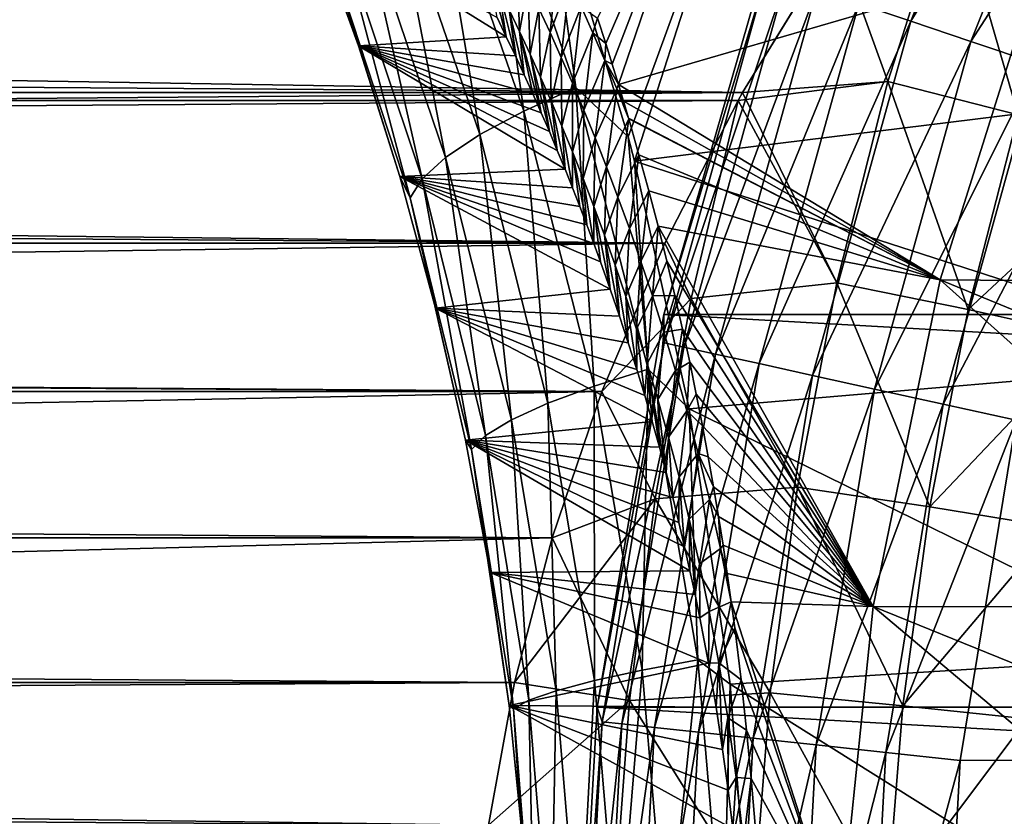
# Model space of a CAD drawing. Header units: metres. Extents: x -99 to 99, y -314 to 25.
# Tile 218 of 256: x 53.38 to 58.92, y 1.63 to 6.11. Entities that reach past the tile are written whole.
import ezdxf

# ---------------------------------------------------------------- set-up
doc = ezdxf.new("R2010")
doc.units = ezdxf.units.M
doc.layers.add('solid_K2442E1000C35', color=7, linetype='CONTINUOUS')

msp = doc.modelspace()

# ---------------------------------------------------------------- linework, layer by layer
at = {"layer": 'solid_K2442E1000C35'}
for points in [[(58.100147, 6.199633, -0.894368), (58.392269, 6.101204, -0.585731), (59.158073, 8.023229, -0.585731)], [(59.158073, 8.023229, -0.585731), (58.392269, 6.101204, -0.585731), (59.482277, 7.873238, -0.335373)], [(58.392269, 6.101204, -0.585731), (58.730785, 5.987145, -0.335373), (59.482277, 7.873238, -0.335373)], [(59.482277, 7.873238, -0.335373), (58.730785, 5.987145, -0.335373), (59.841034, 7.707258, -0.150918)], [(58.730785, 5.987145, -0.335373), (59.105389, 5.860927, -0.150918), (59.841034, 7.707258, -0.150918)], [(56.674412, 5.975691, 74.89119), (56.6283, 6.118062, 75.207718), (57.386196, 7.617971, 74.414452)], [(56.710869, 5.86023, 74.642113), (56.674412, 5.975691, 74.89119), (57.386196, 7.617971, 74.414452)], [(56.710869, 5.86023, 74.642113), (57.386196, 7.617971, 74.414452), (56.746414, 5.745637, 74.400856)], [(56.746414, 5.745637, 74.400856), (57.386196, 7.617971, 74.414452), (59.119659, 6.436971, 67.748955)], [(56.334999, 6.985887, 105.016922), (56.801498, 5.450109, 105.431847), (57.484707, 7.322868, 105.459549)], [(56.801498, 5.450109, 105.431847), (56.83717, 5.312612, 105.463432), (57.484707, 7.322868, 105.459549)], [(57.484707, 7.322868, 105.459549), (56.83717, 5.312612, 105.463432), (60.824448, 5.805587, 106.922951)], [(57.484707, 7.322868, 105.459549), (60.824448, 5.805587, 106.922951), (61.492214, 7.36167, 106.922951)], [(55.97826, 7.24318, 104.795738), (55.700413, 7.077905, 104.602196), (56.21294, 5.595411, 105.057808)], [(56.505886, 5.727134, 105.254807), (56.334999, 6.985887, 105.016922), (55.97826, 7.24318, 104.795738)], [(56.505886, 5.727134, 105.254807), (55.97826, 7.24318, 104.795738), (56.21294, 5.595411, 105.057808)], [(55.700413, 7.077905, 104.602196), (55.469196, 6.912148, 104.355133), (55.965553, 5.46291, 104.806381)], [(56.21294, 5.595411, 105.057808), (55.700413, 7.077905, 104.602196), (55.965553, 5.46291, 104.806381)], [(56.505886, 5.727134, 105.254807), (56.801498, 5.450109, 105.431847), (56.334999, 6.985887, 105.016922)], [(55.469196, 6.912148, 104.355133), (55.292816, 6.751802, 104.063324), (55.772503, 5.334341, 104.509438)], [(55.965553, 5.46291, 104.806381), (55.469196, 6.912148, 104.355133), (55.772503, 5.334341, 104.509438)], [(58.263161, 5.76198, 54.89962), (58.618832, 6.874063, 54.346699), (57.974468, 6.560168, 54.48941)], [(58.618813, 6.874044, 27.653292), (58.263145, 5.761962, 27.100374), (57.974495, 6.560209, 27.510609)], [(58.996304, 5.574334, 26.848387), (58.263145, 5.761962, 27.100374), (58.618813, 6.874044, 27.653292)], [(58.99633, 5.574351, 55.151611), (58.618832, 6.874063, 54.346699), (58.263161, 5.76198, 54.89962)], [(59.343452, 6.647741, 27.410721), (58.996304, 5.574334, 26.848387), (58.618813, 6.874044, 27.653292)], [(58.99633, 5.574351, 55.151611), (59.343479, 6.647759, 54.589272), (58.618832, 6.874063, 54.346699)], [(55.292816, 6.751802, 104.063324), (55.177536, 6.602559, 103.737114), (55.640636, 5.214268, 104.177521)], [(55.772503, 5.334341, 104.509438), (55.292816, 6.751802, 104.063324), (55.640636, 5.214268, 104.177521)], [(55.018093, 6.6935, 102.903351), (56.062721, 6.121474, 79.233727), (56.114922, 6.01405, 78.841034)], [(55.283688, 5.962319, 103.167412), (55.018093, 6.6935, 102.903351), (56.114922, 6.01405, 78.841034)], [(55.127449, 6.469707, 103.388092), (55.018093, 6.6935, 102.903351), (55.283688, 5.962319, 103.167412)], [(55.177536, 6.602559, 103.737114), (55.127449, 6.469707, 103.388092), (55.574642, 5.106947, 103.822411)], [(55.640636, 5.214268, 104.177521), (55.177536, 6.602559, 103.737114), (55.574642, 5.106947, 103.822411)], [(57.001354, 4.450076, -4), (57.62252, 6.606075, -4), (95.998642, 4.450076, -4)], [(57.622334, 6.605581, -2.5), (57.62252, 6.606075, -4), (57.001354, 4.450076, -4)], [(57.001442, 4.450418, -2.5), (57.622334, 6.605581, -2.5), (57.001354, 4.450076, -4)], [(57.582428, 6.374072, -2.068888), (57.622334, 6.605581, -2.5), (57.001442, 4.450418, -2.5)], [(57.62252, 6.606075, -4), (95.37748, 6.606075, -4), (95.998642, 4.450076, -4)], [(-57.974499, 6.560215, 27.510612), (57.974495, 6.560209, 27.510609), (57.444687, 5.699128, 27.124844)], [(-57.444687, 5.699134, 27.124847), (-57.974499, 6.560215, 27.510612), (57.444687, 5.699128, 27.124844)], [(13.73578, 6.414052, 54.559494), (57.444664, 5.699086, 54.875172), (57.974468, 6.560168, 54.48941)], [(58.263161, 5.76198, 54.89962), (57.974468, 6.560168, 54.48941), (57.444664, 5.699086, 54.875172)], [(58.263145, 5.761962, 27.100374), (57.444687, 5.699128, 27.124844), (57.974495, 6.560209, 27.510609)], [(55.127449, 6.469707, 103.388092), (55.283688, 5.962319, 103.167412), (55.516537, 5.226255, 103.397675)], [(55.574642, 5.106947, 103.822411), (55.127449, 6.469707, 103.388092), (55.516537, 5.226255, 103.397675)], [(56.404686, 6.465322, 76.435532), (56.361546, 6.037217, 76.335236), (56.299068, 6.17252, 76.743767)], [(56.404686, 6.465322, 76.435532), (56.470108, 6.327079, 76.027641), (56.361546, 6.037217, 76.335236)], [(56.746414, 5.745637, 74.400856), (59.119659, 6.436971, 67.748955), (58.557617, 4.645605, 67.748955)], [(58.557617, 4.645605, 67.748955), (59.119659, 6.436971, 67.748955), (61.051189, 4.625069, 61.214134)], [(13.73578, 6.414052, 54.559494), (14.317323, 5.343268, 55.016045), (57.444664, 5.699086, 54.875172)], [(56.016258, 6.398808, 78.839661), (56.114922, 6.01405, 78.841034), (56.062721, 6.121474, 79.233727)], [(56.016258, 6.398808, 78.839661), (56.073799, 6.283929, 78.4272), (56.114922, 6.01405, 78.841034)], [(56.175404, 6.42971, 77.564728), (56.190102, 6.042939, 77.605843), (56.131756, 6.16537, 78.0159)], [(56.175404, 6.42971, 77.564728), (56.237015, 6.303277, 77.153625), (56.190102, 6.042939, 77.605843)], [(56.470108, 6.327079, 76.027641), (56.424423, 5.897069, 75.928169), (56.361546, 6.037217, 76.335236)], [(56.470108, 6.327079, 76.027641), (56.536022, 6.183753, 75.621033), (56.424423, 5.897069, 75.928169)], [(57.582428, 6.374072, -2.068888), (57.001442, 4.450418, -2.5), (57.004166, 4.291358, -2.068888)], [(57.582428, 6.374072, -2.068888), (57.004166, 4.291358, -2.068888), (57.688965, 6.338175, -1.64741)], [(57.004166, 4.291358, -2.068888), (57.11396, 4.26719, -1.64741), (57.688965, 6.338175, -1.64741)], [(57.688965, 6.338175, -1.64741), (57.11396, 4.26719, -1.64741), (57.863308, 6.279433, -1.25189)], [(56.073799, 6.283929, 78.4272), (56.165878, 5.906725, 78.461052), (56.114922, 6.01405, 78.841034)], [(56.073799, 6.283929, 78.4272), (56.131756, 6.16537, 78.0159), (56.165878, 5.906725, 78.461052)], [(56.237015, 6.303277, 77.153625), (56.248814, 5.916442, 77.197144), (56.190102, 6.042939, 77.605843)], [(56.237015, 6.303277, 77.153625), (56.299068, 6.17252, 76.743767), (56.248814, 5.916442, 77.197144)], [(57.11396, 4.26719, -1.64741), (57.293629, 4.227642, -1.25189), (57.863308, 6.279433, -1.25189)], [(57.863308, 6.279433, -1.25189), (57.293629, 4.227642, -1.25189), (58.100147, 6.199633, -0.894368)], [(56.131756, 6.16537, 78.0159), (56.215584, 5.799662, 78.092628), (56.165878, 5.906725, 78.461052)], [(56.131756, 6.16537, 78.0159), (56.190102, 6.042939, 77.605843), (56.215584, 5.799662, 78.092628)], [(56.299068, 6.17252, 76.743767), (56.307865, 5.785684, 76.789886), (56.248814, 5.916442, 77.197144)], [(56.299068, 6.17252, 76.743767), (56.361546, 6.037217, 76.335236), (56.307865, 5.785684, 76.789886)], [(56.536022, 6.183753, 75.621033), (56.487671, 5.75176, 75.522705), (56.424423, 5.897069, 75.928169)], [(56.536022, 6.183753, 75.621033), (56.602398, 6.035013, 75.215828), (56.487671, 5.75176, 75.522705)], [(56.536022, 6.183753, 75.621033), (56.6283, 6.118062, 75.207718), (56.602398, 6.035013, 75.215828)], [(57.293629, 4.227642, -1.25189), (57.537708, 4.173916, -0.894368), (58.100147, 6.199633, -0.894368)], [(58.100147, 6.199633, -0.894368), (57.537708, 4.173916, -0.894368), (58.392269, 6.101204, -0.585731)], [(56.602398, 6.035013, 75.215828), (56.6283, 6.118062, 75.207718), (56.674412, 5.975691, 74.89119)], [(57.537708, 4.173916, -0.894368), (57.83876, 4.107649, -0.585731), (58.392269, 6.101204, -0.585731)], [(58.392269, 6.101204, -0.585731), (57.83876, 4.107649, -0.585731), (58.730785, 5.987145, -0.335373)], [(56.190102, 6.042939, 77.605843), (56.311272, 5.586122, 77.392342), (56.264042, 5.692795, 77.736389)], [(56.190102, 6.042939, 77.605843), (56.248814, 5.916442, 77.197144), (56.311272, 5.586122, 77.392342)], [(56.190102, 6.042939, 77.605843), (56.264042, 5.692795, 77.736389), (56.215584, 5.799662, 78.092628)], [(55.283688, 5.962319, 103.167412), (56.114922, 6.01405, 78.841034), (56.165878, 5.906725, 78.461052)], [(56.361546, 6.037217, 76.335236), (56.367229, 5.650443, 76.384201), (56.307865, 5.785684, 76.789886)], [(56.361546, 6.037217, 76.335236), (56.424423, 5.897069, 75.928169), (56.367229, 5.650443, 76.384201)], [(56.602398, 6.035013, 75.215828), (56.551266, 5.600971, 75.118973), (56.487671, 5.75176, 75.522705)], [(56.602398, 6.035013, 75.215828), (56.66922, 5.880516, 74.812134), (56.551266, 5.600971, 75.118973)], [(56.602398, 6.035013, 75.215828), (56.674412, 5.975691, 74.89119), (56.66922, 5.880516, 74.812134)], [(57.83876, 4.107649, -0.585731), (58.187626, 4.030858, -0.335373), (58.730785, 5.987145, -0.335373)], [(58.730785, 5.987145, -0.335373), (58.187626, 4.030858, -0.335373), (59.105389, 5.860927, -0.150918)], [(55.283688, 5.962319, 103.167412), (56.402058, 5.373826, 76.736885), (56.445629, 5.26825, 76.425285)], [(55.516537, 5.226255, 103.397675), (55.283688, 5.962319, 103.167412), (56.445629, 5.26825, 76.425285)], [(55.283688, 5.962319, 103.167412), (56.357273, 5.479762, 77.059479), (56.402058, 5.373826, 76.736885)], [(55.283688, 5.962319, 103.167412), (56.311272, 5.586122, 77.392342), (56.357273, 5.479762, 77.059479)], [(55.283688, 5.962319, 103.167412), (56.264042, 5.692795, 77.736389), (56.311272, 5.586122, 77.392342)], [(55.283688, 5.962319, 103.167412), (56.215584, 5.799662, 78.092628), (56.264042, 5.692795, 77.736389)], [(55.283688, 5.962319, 103.167412), (56.165878, 5.906725, 78.461052), (56.215584, 5.799662, 78.092628)], [(56.66922, 5.880516, 74.812134), (56.674412, 5.975691, 74.89119), (56.710869, 5.86023, 74.642113)], [(56.248814, 5.916442, 77.197144), (56.357273, 5.479762, 77.059479), (56.311272, 5.586122, 77.392342)], [(56.248814, 5.916442, 77.197144), (56.307865, 5.785684, 76.789886), (56.357273, 5.479762, 77.059479)], [(56.424423, 5.897069, 75.928169), (56.426876, 5.510431, 75.98024), (56.367229, 5.650443, 76.384201)], [(56.424423, 5.897069, 75.928169), (56.487671, 5.75176, 75.522705), (56.426876, 5.510431, 75.98024)], [(56.66922, 5.880516, 74.812134), (56.61517, 5.444329, 74.717133), (56.551266, 5.600971, 75.118973)], [(56.66922, 5.880516, 74.812134), (56.736458, 5.719805, 74.410095), (56.61517, 5.444329, 74.717133)], [(56.66922, 5.880516, 74.812134), (56.710869, 5.86023, 74.642113), (56.746414, 5.745637, 74.400856)], [(56.66922, 5.880516, 74.812134), (56.746414, 5.745637, 74.400856), (56.736458, 5.719805, 74.410095)], [(58.187626, 4.030858, -0.335373), (58.573681, 3.945881, -0.150918), (59.105389, 5.860927, -0.150918)], [(59.105389, 5.860927, -0.150918), (58.573681, 3.945881, -0.150918), (59.504673, 5.726392, -0.037981)], [(56.307865, 5.785684, 76.789886), (56.402058, 5.373826, 76.736885), (56.357273, 5.479762, 77.059479)], [(56.307865, 5.785684, 76.789886), (56.367229, 5.650443, 76.384201), (56.402058, 5.373826, 76.736885)], [(56.83717, 5.312612, 105.463432), (60.317532, 4.189931, 106.922951), (60.824448, 5.805587, 106.922951)], [(56.505886, 5.727134, 105.254807), (56.21294, 5.595411, 105.057808), (56.609795, 4.047176, 105.407158)], [(56.487671, 5.75176, 75.522705), (56.486767, 5.365353, 75.578163), (56.426876, 5.510431, 75.98024)], [(56.487671, 5.75176, 75.522705), (56.551266, 5.600971, 75.118973), (56.486767, 5.365353, 75.578163)], [(56.91457, 4.143058, 105.606895), (56.801498, 5.450109, 105.431847), (56.505886, 5.727134, 105.254807)], [(56.91457, 4.143058, 105.606895), (56.505886, 5.727134, 105.254807), (56.609795, 4.047176, 105.407158)], [(56.736458, 5.719805, 74.410095), (56.679348, 5.281346, 74.317421), (56.61517, 5.444329, 74.717133)], [(56.736458, 5.719805, 74.410095), (56.80415, 5.552367, 74.009735), (56.679348, 5.281346, 74.317421)], [(56.736458, 5.719805, 74.410095), (56.746414, 5.745637, 74.400856), (56.775253, 5.650349, 74.205475)], [(56.736458, 5.719805, 74.410095), (56.775253, 5.650349, 74.205475), (56.803219, 5.55556, 74.016037)], [(56.736458, 5.719805, 74.410095), (56.803219, 5.55556, 74.016037), (56.80415, 5.552367, 74.009735)], [(56.775253, 5.650349, 74.205475), (56.746414, 5.745637, 74.400856), (58.557617, 4.645605, 67.748955)], [(58.263161, 5.76198, 54.89962), (57.444664, 5.699086, 54.875172), (57.420052, 5.655215, 54.893112)], [(57.975014, 4.627691, 55.365883), (58.263161, 5.76198, 54.89962), (57.420052, 5.655215, 54.893112)], [(58.263145, 5.761962, 27.100374), (57.974995, 4.627676, 26.634113), (57.444687, 5.699128, 27.124844)], [(58.714603, 4.478532, 26.373354), (57.974995, 4.627676, 26.634113), (58.263145, 5.761962, 27.100374)], [(58.71463, 4.478546, 55.626648), (58.263161, 5.76198, 54.89962), (57.975014, 4.627691, 55.365883)], [(58.996304, 5.574334, 26.848387), (58.714603, 4.478532, 26.373354), (58.263145, 5.761962, 27.100374)], [(58.71463, 4.478546, 55.626648), (58.99633, 5.574351, 55.151611), (58.263161, 5.76198, 54.89962)], [(58.573681, 3.945881, -0.150918), (58.985168, 3.855306, -0.037981), (59.504673, 5.726392, -0.037981)], [(-57.444687, 5.699134, 27.124847), (57.444687, 5.699128, 27.124844), (57.42004, 5.655197, 27.106882)], [(-57.42004, 5.655194, 27.10688), (-57.444687, 5.699134, 27.124847), (57.42004, 5.655197, 27.106882)], [(-57.42004, 5.655194, 27.10688), (57.42004, 5.655197, 27.106882), (57.007225, 4.851296, 26.806166)], [(-57.007229, 4.851304, 26.806168), (-57.42004, 5.655194, 27.10688), (57.007225, 4.851296, 26.806166)], [(14.317323, 5.343268, 55.016045), (57.420052, 5.655215, 54.893112), (57.444664, 5.699086, 54.875172)], [(14.317323, 5.343268, 55.016045), (57.007206, 4.85126, 55.193848), (57.420052, 5.655215, 54.893112)], [(57.155796, 4.540468, 55.303265), (57.420052, 5.655215, 54.893112), (57.007206, 4.85126, 55.193848)], [(57.155788, 4.540454, 26.69673), (57.007225, 4.851296, 26.806166), (57.42004, 5.655197, 27.106882)], [(57.974995, 4.627676, 26.634113), (57.155788, 4.540454, 26.69673), (57.42004, 5.655197, 27.106882)], [(57.975014, 4.627691, 55.365883), (57.420052, 5.655215, 54.893112), (57.155796, 4.540468, 55.303265)], [(57.974995, 4.627676, 26.634113), (57.42004, 5.655197, 27.106882), (57.444687, 5.699128, 27.124844)], [(56.367229, 5.650443, 76.384201), (56.445629, 5.26825, 76.425285), (56.402058, 5.373826, 76.736885)], [(56.367229, 5.650443, 76.384201), (56.426876, 5.510431, 75.98024), (56.445629, 5.26825, 76.425285)], [(56.551266, 5.600971, 75.118973), (56.546867, 5.214911, 75.178139), (56.486767, 5.365353, 75.578163)], [(56.551266, 5.600971, 75.118973), (56.61517, 5.444329, 74.717133), (56.546867, 5.214911, 75.178139)], [(56.803219, 5.55556, 74.016037), (56.775253, 5.650349, 74.205475), (58.557617, 4.645605, 67.748955)], [(56.21294, 5.595411, 105.057808), (55.965553, 5.46291, 104.806381), (56.349693, 3.950505, 105.152252)], [(56.609795, 4.047176, 105.407158), (56.21294, 5.595411, 105.057808), (56.349693, 3.950505, 105.152252)], [(56.679348, 5.281346, 74.317421), (56.80415, 5.552367, 74.009735), (56.743759, 5.111518, 73.920059)], [(56.743759, 5.111518, 73.920059), (56.80415, 5.552367, 74.009735), (56.861984, 5.349538, 73.61924)], [(56.80415, 5.552367, 74.009735), (56.803219, 5.55556, 74.016037), (58.557617, 4.645605, 67.748955)], [(56.861984, 5.349538, 73.61924), (56.80415, 5.552367, 74.009735), (58.557617, 4.645605, 67.748955)], [(59.683105, 5.378667, 26.469456), (58.714603, 4.478532, 26.373354), (58.996304, 5.574334, 26.848387)], [(59.68314, 5.378686, 55.530548), (58.99633, 5.574351, 55.151611), (58.71463, 4.478546, 55.626648)], [(56.426876, 5.510431, 75.98024), (56.487999, 5.163058, 76.124451), (56.445629, 5.26825, 76.425285)], [(56.426876, 5.510431, 75.98024), (56.486767, 5.365353, 75.578163), (56.487999, 5.163058, 76.124451)], [(55.965553, 5.46291, 104.806381), (55.772503, 5.334341, 104.509438), (56.14349, 3.856483, 104.851234)], [(56.349693, 3.950505, 105.152252), (55.965553, 5.46291, 104.806381), (56.14349, 3.856483, 104.851234)], [(56.61517, 5.444329, 74.717133), (56.607136, 5.058736, 74.780388), (56.546867, 5.214911, 75.178139)], [(56.61517, 5.444329, 74.717133), (56.679348, 5.281346, 74.317421), (56.607136, 5.058736, 74.780388)], [(56.91457, 4.143058, 105.606895), (56.83717, 5.312612, 105.463432), (56.801498, 5.450109, 105.431847)], [(59.683105, 5.378667, 26.469456), (59.408302, 4.324582, 25.99374), (58.714603, 4.478532, 26.373354)], [(59.408337, 4.324597, 56.006271), (59.68314, 5.378686, 55.530548), (58.71463, 4.478546, 55.626648)], [(14.317323, 5.343268, 55.016045), (14.774479, 4.27019, 55.379341), (57.007206, 4.85126, 55.193848)], [(55.772503, 5.334341, 104.509438), (55.640636, 5.214268, 104.177521), (55.998508, 3.768444, 104.514771)], [(56.14349, 3.856483, 104.851234), (55.772503, 5.334341, 104.509438), (55.998508, 3.768444, 104.514771)], [(56.486767, 5.365353, 75.578163), (56.56921, 4.95416, 75.551727), (56.52919, 5.058337, 75.833496)], [(56.486767, 5.365353, 75.578163), (56.546867, 5.214911, 75.178139), (56.56921, 4.95416, 75.551727)], [(56.486767, 5.365353, 75.578163), (56.52919, 5.058337, 75.833496), (56.487999, 5.163058, 76.124451)], [(56.743759, 5.111518, 73.920059), (56.861984, 5.349538, 73.61924), (56.80835, 4.934313, 73.525307)], [(56.80835, 4.934313, 73.525307), (56.861984, 5.349538, 73.61924), (56.917625, 5.146741, 73.246552)], [(56.917625, 5.146741, 73.246552), (56.861984, 5.349538, 73.61924), (58.557617, 4.645605, 67.748955)], [(55.516537, 5.226255, 103.397675), (56.445629, 5.26825, 76.425285), (56.487999, 5.163058, 76.124451)], [(56.679348, 5.281346, 74.317421), (56.667522, 4.896373, 74.385185), (56.607136, 5.058736, 74.780388)], [(56.679348, 5.281346, 74.317421), (56.743759, 5.111518, 73.920059), (56.667522, 4.896373, 74.385185)], [(56.83717, 5.312612, 105.463432), (57.144665, 3.919296, 105.734848), (60.317532, 4.189931, 106.922951)], [(56.91457, 4.143058, 105.606895), (57.144665, 3.919296, 105.734848), (56.83717, 5.312612, 105.463432)], [(55.516537, 5.226255, 103.397675), (56.645786, 4.747314, 75.017555), (56.70026, 4.593691, 74.640274)], [(55.717163, 4.486225, 103.595146), (55.516537, 5.226255, 103.397675), (56.70026, 4.593691, 74.640274)], [(55.516537, 5.226255, 103.397675), (56.60807, 4.850475, 75.279877), (56.645786, 4.747314, 75.017555)], [(55.516537, 5.226255, 103.397675), (56.56921, 4.95416, 75.551727), (56.60807, 4.850475, 75.279877)], [(55.516537, 5.226255, 103.397675), (56.52919, 5.058337, 75.833496), (56.56921, 4.95416, 75.551727)], [(55.516537, 5.226255, 103.397675), (56.487999, 5.163058, 76.124451), (56.52919, 5.058337, 75.833496)], [(55.574642, 5.106947, 103.822411), (55.516537, 5.226255, 103.397675), (55.717163, 4.486225, 103.595146)], [(55.640636, 5.214268, 104.177521), (55.574642, 5.106947, 103.822411), (55.919888, 3.689512, 104.154823)], [(55.998508, 3.768444, 104.514771), (55.640636, 5.214268, 104.177521), (55.919888, 3.689512, 104.154823)], [(56.546867, 5.214911, 75.178139), (56.60807, 4.850475, 75.279877), (56.56921, 4.95416, 75.551727)], [(56.546867, 5.214911, 75.178139), (56.607136, 5.058736, 74.780388), (56.60807, 4.850475, 75.279877)], [(55.574642, 5.106947, 103.822411), (55.717163, 4.486225, 103.595146), (55.886044, 3.742997, 103.760712)], [(55.919888, 3.689512, 104.154823), (55.574642, 5.106947, 103.822411), (55.886044, 3.742997, 103.760712)], [(56.743759, 5.111518, 73.920059), (56.727966, 4.727364, 73.992821), (56.667522, 4.896373, 74.385185)], [(56.743759, 5.111518, 73.920059), (56.80835, 4.934313, 73.525307), (56.727966, 4.727364, 73.992821)], [(56.80835, 4.934313, 73.525307), (56.917625, 5.146741, 73.246552), (56.873062, 4.748998, 73.133537)], [(56.873062, 4.748998, 73.133537), (56.917625, 5.146741, 73.246552), (56.969574, 4.946939, 72.898705)], [(56.969574, 4.946939, 72.898705), (56.917625, 5.146741, 73.246552), (58.557617, 4.645605, 67.748955)], [(56.607136, 5.058736, 74.780388), (56.70026, 4.593691, 74.640274), (56.645786, 4.747314, 75.017555)], [(56.607136, 5.058736, 74.780388), (56.667522, 4.896373, 74.385185), (56.70026, 4.593691, 74.640274)], [(56.607136, 5.058736, 74.780388), (56.645786, 4.747314, 75.017555), (56.60807, 4.850475, 75.279877)], [(56.80835, 4.934313, 73.525307), (56.78841, 4.551199, 73.603607), (56.727966, 4.727364, 73.992821)], [(56.80835, 4.934313, 73.525307), (56.873062, 4.748998, 73.133537), (56.78841, 4.551199, 73.603607)], [(56.873062, 4.748998, 73.133537), (56.969574, 4.946939, 72.898705), (56.937828, 4.554751, 72.745163)], [(56.937828, 4.554751, 72.745163), (56.969574, 4.946939, 72.898705), (57.018551, 4.750616, 72.572807)], [(56.969574, 4.946939, 72.898705), (58.557617, 4.645605, 67.748955), (58.179684, 2.806569, 67.748955)], [(57.018551, 4.750616, 72.572807), (56.969574, 4.946939, 72.898705), (58.179684, 2.806569, 67.748955)], [(56.667522, 4.896373, 74.385185), (56.752258, 4.441444, 74.282364), (56.70026, 4.593691, 74.640274)], [(56.667522, 4.896373, 74.385185), (56.727966, 4.727364, 73.992821), (56.752258, 4.441444, 74.282364)], [(-57.007229, 4.851304, 26.806168), (57.007225, 4.851296, 26.806166), (56.652462, 4.01705, 26.547895)], [(-56.652466, 4.017058, 26.547899), (-57.007229, 4.851304, 26.806168), (56.652462, 4.01705, 26.547895)], [(14.774479, 4.27019, 55.379341), (56.652451, 4.017017, 55.452114), (57.007206, 4.85126, 55.193848)], [(57.155796, 4.540468, 55.303265), (57.007206, 4.85126, 55.193848), (56.652451, 4.017017, 55.452114)], [(57.155788, 4.540454, 26.69673), (56.652462, 4.01705, 26.547895), (57.007225, 4.851296, 26.806166)], [(56.727966, 4.727364, 73.992821), (56.801826, 4.290607, 73.943512), (56.752258, 4.441444, 74.282364)], [(56.727966, 4.727364, 73.992821), (56.78841, 4.551199, 73.603607), (56.801826, 4.290607, 73.943512)], [(56.873062, 4.748998, 73.133537), (56.848774, 4.36719, 73.218025), (56.78841, 4.551199, 73.603607)], [(56.873062, 4.748998, 73.133537), (56.937828, 4.554751, 72.745163), (56.848774, 4.36719, 73.218025)], [(56.937828, 4.554751, 72.745163), (57.018551, 4.750616, 72.572807), (57.064365, 4.557716, 72.268654)], [(57.064365, 4.557716, 72.268654), (57.018551, 4.750616, 72.572807), (58.179684, 2.806569, 67.748955)], [(57.974995, 4.627676, 26.634113), (57.754246, 3.478693, 26.262491), (57.155788, 4.540454, 26.69673)], [(57.754261, 3.478704, 55.737511), (57.975014, 4.627691, 55.365883), (57.155796, 4.540468, 55.303265)], [(58.498436, 3.367592, 25.994062), (57.754246, 3.478693, 26.262491), (57.974995, 4.627676, 26.634113)], [(58.498463, 3.367602, 56.005943), (57.975014, 4.627691, 55.365883), (57.754261, 3.478704, 55.737511)], [(58.714603, 4.478532, 26.373354), (58.498436, 3.367592, 25.994062), (57.974995, 4.627676, 26.634113)], [(58.498463, 3.367602, 56.005943), (58.71463, 4.478546, 55.626648), (57.975014, 4.627691, 55.365883)], [(58.179684, 2.806569, 67.748955), (58.557617, 4.645605, 67.748955), (60.61871, 2.800294, 61.214134)], [(58.557617, 4.645605, 67.748955), (60.808403, 3.718973, 61.214134), (60.61871, 2.800294, 61.214134)], [(58.557617, 4.645605, 67.748955), (61.051189, 4.625069, 61.214134), (60.808403, 3.718973, 61.214134)], [(55.717163, 4.486225, 103.595146), (56.70026, 4.593691, 74.640274), (56.752258, 4.441444, 74.282364)], [(56.78841, 4.551199, 73.603607), (56.849049, 4.141316, 73.621811), (56.801826, 4.290607, 73.943512)], [(56.78841, 4.551199, 73.603607), (56.848774, 4.36719, 73.218025), (56.849049, 4.141316, 73.621811)], [(56.937828, 4.554751, 72.745163), (56.908962, 4.174611, 72.836586), (56.848774, 4.36719, 73.218025)], [(56.937828, 4.554751, 72.745163), (57.00256, 4.350711, 72.360634), (56.908962, 4.174611, 72.836586)], [(56.937828, 4.554751, 72.745163), (57.064365, 4.557716, 72.268654), (57.00256, 4.350711, 72.360634)], [(57.00256, 4.350711, 72.360634), (57.064365, 4.557716, 72.268654), (57.107124, 4.368358, 71.985207)], [(57.107124, 4.368358, 71.985207), (57.064365, 4.557716, 72.268654), (58.179684, 2.806569, 67.748955)], [(56.952168, 3.412319, 55.629311), (57.155796, 4.540468, 55.303265), (56.652451, 4.017017, 55.452114)], [(57.155788, 4.540454, 26.69673), (56.95216, 3.412309, 26.370689), (56.652462, 4.01705, 26.547895)], [(57.754246, 3.478693, 26.262491), (56.95216, 3.412309, 26.370689), (57.155788, 4.540454, 26.69673)], [(57.754261, 3.478704, 55.737511), (57.155796, 4.540468, 55.303265), (56.952168, 3.412319, 55.629311)], [(55.717163, 4.486225, 103.595146), (56.893959, 3.993557, 73.317848), (56.936634, 3.847438, 73.030212)], [(55.886044, 3.742997, 103.760712), (55.717163, 4.486225, 103.595146), (56.936634, 3.847438, 73.030212)], [(55.717163, 4.486225, 103.595146), (56.849049, 4.141316, 73.621811), (56.893959, 3.993557, 73.317848)], [(55.717163, 4.486225, 103.595146), (56.801826, 4.290607, 73.943512), (56.849049, 4.141316, 73.621811)], [(55.717163, 4.486225, 103.595146), (56.752258, 4.441444, 74.282364), (56.801826, 4.290607, 73.943512)], [(56.625755, 2.23929, -2.5), (57.001442, 4.450418, -2.5), (56.625797, 2.239605, -4)], [(57.004166, 4.291358, -2.068888), (57.001442, 4.450418, -2.5), (56.625755, 2.23929, -2.5)], [(57.001442, 4.450418, -2.5), (57.001354, 4.450076, -4), (56.625797, 2.239605, -4)], [(56.625797, 2.239605, -4), (57.001354, 4.450076, -4), (96.374207, 2.239605, -4)], [(57.001354, 4.450076, -4), (95.998642, 4.450076, -4), (96.374207, 2.239605, -4)], [(59.408302, 4.324582, 25.99374), (58.498436, 3.367592, 25.994062), (58.714603, 4.478532, 26.373354)], [(59.408337, 4.324597, 56.006271), (58.71463, 4.478546, 55.626648), (58.498463, 3.367602, 56.005943)], [(56.848774, 4.36719, 73.218025), (56.893959, 3.993557, 73.317848), (56.849049, 4.141316, 73.621811)], [(56.848774, 4.36719, 73.218025), (56.908962, 4.174611, 72.836586), (56.893959, 3.993557, 73.317848)], [(57.00256, 4.350711, 72.360634), (56.968876, 3.97266, 72.459862), (56.908962, 4.174611, 72.836586)], [(57.00256, 4.350711, 72.360634), (57.067142, 4.135682, 71.980652), (56.968876, 3.97266, 72.459862)], [(57.00256, 4.350711, 72.360634), (57.107124, 4.368358, 71.985207), (57.067142, 4.135682, 71.980652)], [(57.067142, 4.135682, 71.980652), (57.107124, 4.368358, 71.985207), (57.147301, 4.182867, 71.720451)], [(57.147301, 4.182867, 71.720451), (57.107124, 4.368358, 71.985207), (58.179684, 2.806569, 67.748955)], [(59.408302, 4.324582, 25.99374), (59.196499, 3.254144, 25.613247), (58.498436, 3.367592, 25.994062)], [(59.196533, 3.254156, 56.386768), (59.408337, 4.324597, 56.006271), (58.498463, 3.367602, 56.005943)], [(14.774479, 4.27019, 55.379341), (15.118089, 3.199884, 55.654716), (56.652451, 4.017017, 55.452114)], [(57.004166, 4.291358, -2.068888), (56.625755, 2.23929, -2.5), (56.654472, 2.158331, -2.068888)], [(57.004166, 4.291358, -2.068888), (56.654472, 2.158331, -2.068888), (57.11396, 4.26719, -1.64741)], [(56.654472, 2.158331, -2.068888), (56.766235, 2.146176, -1.64741), (57.11396, 4.26719, -1.64741)], [(57.11396, 4.26719, -1.64741), (56.766235, 2.146176, -1.64741), (57.293629, 4.227642, -1.25189)], [(56.766235, 2.146176, -1.64741), (56.949131, 2.126285, -1.25189), (57.293629, 4.227642, -1.25189)], [(57.293629, 4.227642, -1.25189), (56.949131, 2.126285, -1.25189), (57.537708, 4.173916, -0.894368)], [(56.908962, 4.174611, 72.836586), (56.936634, 3.847438, 73.030212), (56.893959, 3.993557, 73.317848)], [(56.908962, 4.174611, 72.836586), (56.977131, 3.703028, 72.758095), (56.936634, 3.847438, 73.030212)], [(56.908962, 4.174611, 72.836586), (56.968876, 3.97266, 72.459862), (56.977131, 3.703028, 72.758095)], [(56.949131, 2.126285, -1.25189), (57.197586, 2.099264, -0.894368), (57.537708, 4.173916, -0.894368)], [(57.067142, 4.135682, 71.980652), (57.147301, 4.182867, 71.720451), (57.131443, 3.908292, 71.606003)], [(57.131443, 3.908292, 71.606003), (57.147301, 4.182867, 71.720451), (57.184483, 4.001028, 71.474922)], [(57.144665, 3.919296, 105.734848), (59.976669, 2.531281, 106.922951), (60.317532, 4.189931, 106.922951)], [(57.184483, 4.001028, 71.474922), (57.147301, 4.182867, 71.720451), (58.179684, 2.806569, 67.748955)], [(57.537708, 4.173916, -0.894368), (57.197586, 2.099264, -0.894368), (57.83876, 4.107649, -0.585731)], [(56.91457, 4.143058, 105.606895), (56.609795, 4.047176, 105.407158), (56.880684, 2.44912, 105.643936)], [(57.193604, 2.507396, 105.845581), (56.91457, 4.143058, 105.606895), (56.880684, 2.44912, 105.643936)], [(57.193604, 2.507396, 105.845581), (57.144665, 3.919296, 105.734848), (56.91457, 4.143058, 105.606895)], [(57.067142, 4.135682, 71.980652), (57.028366, 3.760247, 72.08873), (56.968876, 3.97266, 72.459862)], [(57.067142, 4.135682, 71.980652), (57.131443, 3.908292, 71.606003), (57.028366, 3.760247, 72.08873)], [(57.197586, 2.099264, -0.894368), (57.50404, 2.065935, -0.585731), (57.83876, 4.107649, -0.585731)], [(57.83876, 4.107649, -0.585731), (57.50404, 2.065935, -0.585731), (58.187626, 4.030858, -0.335373)], [(56.609795, 4.047176, 105.407158), (56.349693, 3.950505, 105.152252), (56.611801, 2.390272, 105.386612)], [(56.880684, 2.44912, 105.643936), (56.609795, 4.047176, 105.407158), (56.611801, 2.390272, 105.386612)], [(-56.652466, 4.017058, 26.547899), (56.652462, 4.01705, 26.547895), (56.372318, 3.193636, 26.34392)], [(-56.372318, 3.193644, 26.343922), (-56.652466, 4.017058, 26.547899), (56.372318, 3.193636, 26.34392)], [(15.118089, 3.199884, 55.654716), (56.372307, 3.193594, 55.65609), (56.652451, 4.017017, 55.452114)], [(56.952168, 3.412319, 55.629311), (56.652451, 4.017017, 55.452114), (56.372307, 3.193594, 55.65609)], [(56.95216, 3.412309, 26.370689), (56.372318, 3.193636, 26.34392), (56.652462, 4.01705, 26.547895)], [(57.131443, 3.908292, 71.606003), (57.184483, 4.001028, 71.474922), (57.219318, 3.823224, 71.246162)], [(57.219318, 3.823224, 71.246162), (57.184483, 4.001028, 71.474922), (58.179684, 2.806569, 67.748955)], [(57.50404, 2.065935, -0.585731), (57.859161, 2.027313, -0.335373), (58.187626, 4.030858, -0.335373)], [(58.187626, 4.030858, -0.335373), (57.859161, 2.027313, -0.335373), (58.573681, 3.945881, -0.150918)], [(56.349693, 3.950505, 105.152252), (56.14349, 3.856483, 104.851234), (56.3965, 2.332945, 105.082748)], [(56.611801, 2.390272, 105.386612), (56.349693, 3.950505, 105.152252), (56.3965, 2.332945, 105.082748)], [(56.968876, 3.97266, 72.459862), (57.015499, 3.560333, 72.501694), (56.977131, 3.703028, 72.758095)], [(56.968876, 3.97266, 72.459862), (57.028366, 3.760247, 72.08873), (57.015499, 3.560333, 72.501694)], [(57.859161, 2.027313, -0.335373), (58.25214, 1.984574, -0.150918), (58.573681, 3.945881, -0.150918)], [(58.573681, 3.945881, -0.150918), (58.25214, 1.984574, -0.150918), (58.985168, 3.855306, -0.037981)], [(57.131443, 3.908292, 71.606003), (57.087265, 3.536201, 71.724136), (57.028366, 3.760247, 72.08873)], [(57.131443, 3.908292, 71.606003), (57.195278, 3.667011, 71.237656), (57.087265, 3.536201, 71.724136)], [(57.131443, 3.908292, 71.606003), (57.219318, 3.823224, 71.246162), (57.195278, 3.667011, 71.237656)], [(57.144665, 3.919296, 105.734848), (57.374592, 2.368986, 105.936829), (59.976669, 2.531281, 106.922951)], [(57.193604, 2.507396, 105.845581), (57.374592, 2.368986, 105.936829), (57.144665, 3.919296, 105.734848)], [(55.886044, 3.742997, 103.760712), (56.936634, 3.847438, 73.030212), (56.977131, 3.703028, 72.758095)], [(56.14349, 3.856483, 104.851234), (55.998508, 3.768444, 104.514771), (56.242416, 2.279172, 104.743126)], [(56.3965, 2.332945, 105.082748), (56.14349, 3.856483, 104.851234), (56.242416, 2.279172, 104.743126)], [(58.25214, 1.984574, -0.150918), (58.671009, 1.939019, -0.037981), (58.985168, 3.855306, -0.037981)], [(58.985168, 3.855306, -0.037981), (58.671009, 1.939019, -0.037981), (59.10796, 1.940925)], [(57.195278, 3.667011, 71.237656), (57.219318, 3.823224, 71.246162), (57.251537, 3.649407, 71.034424)], [(57.251537, 3.649407, 71.034424), (57.219318, 3.823224, 71.246162), (58.179684, 2.806569, 67.748955)], [(55.886044, 3.742997, 103.760712), (57.118507, 3.143232, 71.817162), (57.149017, 3.008006, 71.615433)], [(56.023605, 2.997249, 103.895126), (55.886044, 3.742997, 103.760712), (57.149017, 3.008006, 71.615433)], [(55.886044, 3.742997, 103.760712), (57.086132, 3.280404, 72.031494), (57.118507, 3.143232, 71.817162)], [(55.886044, 3.742997, 103.760712), (57.051819, 3.419458, 72.259392), (57.086132, 3.280404, 72.031494)], [(55.886044, 3.742997, 103.760712), (57.015499, 3.560333, 72.501694), (57.051819, 3.419458, 72.259392)], [(55.886044, 3.742997, 103.760712), (56.977131, 3.703028, 72.758095), (57.015499, 3.560333, 72.501694)], [(55.919888, 3.689512, 104.154823), (55.886044, 3.742997, 103.760712), (56.023605, 2.997249, 103.895126)], [(55.998508, 3.768444, 104.514771), (55.919888, 3.689512, 104.154823), (56.155025, 2.23086, 104.379807)], [(56.242416, 2.279172, 104.743126), (55.998508, 3.768444, 104.514771), (56.155025, 2.23086, 104.379807)], [(57.028366, 3.760247, 72.08873), (57.051819, 3.419458, 72.259392), (57.015499, 3.560333, 72.501694)], [(57.028366, 3.760247, 72.08873), (57.087265, 3.536201, 71.724136), (57.051819, 3.419458, 72.259392)], [(55.919888, 3.689512, 104.154823), (56.023605, 2.997249, 103.895126), (56.130215, 2.249572, 103.999046)], [(56.155025, 2.23086, 104.379807), (55.919888, 3.689512, 104.154823), (56.130215, 2.249572, 103.999046)], [(57.195278, 3.667011, 71.237656), (57.145359, 3.299134, 71.367325), (57.087265, 3.536201, 71.724136)], [(57.195278, 3.667011, 71.237656), (57.258392, 3.409683, 70.877121), (57.145359, 3.299134, 71.367325)], [(57.195278, 3.667011, 71.237656), (57.251537, 3.649407, 71.034424), (57.281418, 3.479512, 70.838242)], [(57.195278, 3.667011, 71.237656), (57.281418, 3.479512, 70.838242), (57.258392, 3.409683, 70.877121)], [(57.281418, 3.479512, 70.838242), (57.251537, 3.649407, 71.034424), (58.179684, 2.806569, 67.748955)], [(57.087265, 3.536201, 71.724136), (57.086132, 3.280404, 72.031494), (57.051819, 3.419458, 72.259392)], [(57.087265, 3.536201, 71.724136), (57.118507, 3.143232, 71.817162), (57.086132, 3.280404, 72.031494)], [(57.087265, 3.536201, 71.724136), (57.145359, 3.299134, 71.367325), (57.118507, 3.143232, 71.817162)], [(57.754246, 3.478693, 26.262491), (57.599705, 2.321685, 25.9921), (56.95216, 3.412309, 26.370689)], [(57.599724, 2.321687, 56.007904), (57.754261, 3.478704, 55.737511), (56.952168, 3.412319, 55.629311)], [(57.258392, 3.409683, 70.877121), (57.281418, 3.479512, 70.838242), (57.309315, 3.313621, 70.655998)], [(57.309315, 3.313621, 70.655998), (57.281418, 3.479512, 70.838242), (58.179684, 2.806569, 67.748955)], [(58.346863, 2.248065, 25.717653), (57.599705, 2.321685, 25.9921), (57.754246, 3.478693, 26.262491)], [(58.346893, 2.248066, 56.28236), (57.754261, 3.478704, 55.737511), (57.599724, 2.321687, 56.007904)], [(58.498436, 3.367592, 25.994062), (58.346863, 2.248065, 25.717653), (57.754246, 3.478693, 26.262491)], [(58.346893, 2.248066, 56.28236), (58.498463, 3.367602, 56.005943), (57.754261, 3.478704, 55.737511)], [(56.952168, 3.412319, 55.629311), (56.372307, 3.193594, 55.65609), (56.160862, 2.379317, 55.810093)], [(56.809322, 2.277232, 55.86578), (56.952168, 3.412319, 55.629311), (56.160862, 2.379317, 55.810093)], [(56.95216, 3.412309, 26.370689), (56.809315, 2.277231, 26.13422), (56.372318, 3.193636, 26.34392)], [(57.599705, 2.321685, 25.9921), (56.809315, 2.277231, 26.13422), (56.95216, 3.412309, 26.370689)], [(57.599724, 2.321687, 56.007904), (56.952168, 3.412319, 55.629311), (56.809322, 2.277232, 55.86578)], [(57.258392, 3.409683, 70.877121), (57.202347, 3.047223, 71.020088), (57.145359, 3.299134, 71.367325)], [(57.258392, 3.409683, 70.877121), (57.320457, 3.133952, 70.526108), (57.202347, 3.047223, 71.020088)], [(57.258392, 3.409683, 70.877121), (57.309315, 3.313621, 70.655998), (57.320457, 3.133952, 70.526108)], [(59.196499, 3.254144, 25.613247), (58.346863, 2.248065, 25.717653), (58.498436, 3.367592, 25.994062)], [(59.196533, 3.254156, 56.386768), (58.498463, 3.367602, 56.005943), (58.346893, 2.248066, 56.28236)], [(57.145359, 3.299134, 71.367325), (57.149017, 3.008006, 71.615433), (57.118507, 3.143232, 71.817162)], [(57.145359, 3.299134, 71.367325), (57.1777, 2.874722, 71.426674), (57.149017, 3.008006, 71.615433)], [(57.145359, 3.299134, 71.367325), (57.202347, 3.047223, 71.020088), (57.1777, 2.874722, 71.426674)], [(57.334946, 3.151576, 70.488068), (57.309315, 3.313621, 70.655998), (58.179684, 2.806569, 67.748955)], [(57.320457, 3.133952, 70.526108), (57.309315, 3.313621, 70.655998), (57.334946, 3.151576, 70.488068)], [(59.196499, 3.254144, 25.613247), (59.047325, 2.173615, 25.335524), (58.346863, 2.248065, 25.717653)], [(59.047359, 2.173617, 56.664497), (59.196533, 3.254156, 56.386768), (58.346893, 2.248066, 56.28236)], [(-56.372318, 3.193644, 26.343922), (56.372318, 3.193636, 26.34392), (56.160873, 2.379362, 26.189915)], [(-56.160873, 2.379367, 26.189915), (-56.372318, 3.193644, 26.343922), (56.160873, 2.379362, 26.189915)], [(15.118089, 3.199884, 55.654716), (15.357388, 2.132201, 55.847683), (56.372307, 3.193594, 55.65609)], [(15.357388, 2.132201, 55.847683), (56.160862, 2.379317, 55.810093), (56.372307, 3.193594, 55.65609)], [(56.809315, 2.277231, 26.13422), (56.160873, 2.379362, 26.189915), (56.372318, 3.193636, 26.34392)], [(57.320457, 3.133952, 70.526108), (57.257866, 2.778526, 70.684456), (57.202347, 3.047223, 71.020088)], [(57.320457, 3.133952, 70.526108), (57.381542, 2.832926, 70.183823), (57.257866, 2.778526, 70.684456)], [(57.320457, 3.133952, 70.526108), (57.334946, 3.151576, 70.488068), (57.358856, 2.993137, 70.332153)], [(57.320457, 3.133952, 70.526108), (57.358856, 2.993137, 70.332153), (57.381542, 2.832926, 70.183823)], [(57.358856, 2.993137, 70.332153), (57.334946, 3.151576, 70.488068), (58.179684, 2.806569, 67.748955)], [(56.023605, 2.997249, 103.895126), (57.149017, 3.008006, 71.615433), (57.1777, 2.874722, 71.426674)], [(56.023605, 2.997249, 103.895126), (57.204632, 2.743492, 71.249527), (57.253456, 2.487265, 70.92968)], [(56.130215, 2.249572, 103.999046), (56.023605, 2.997249, 103.895126), (57.253456, 2.487265, 70.92968)], [(56.023605, 2.997249, 103.895126), (57.1777, 2.874722, 71.426674), (57.204632, 2.743492, 71.249527)], [(57.202347, 3.047223, 71.020088), (57.204632, 2.743492, 71.249527), (57.1777, 2.874722, 71.426674)], [(57.202347, 3.047223, 71.020088), (57.257866, 2.778526, 70.684456), (57.204632, 2.743492, 71.249527)], [(57.381542, 2.832926, 70.183823), (57.358856, 2.993137, 70.332153), (58.179684, 2.806569, 67.748955)], [(57.257866, 2.778526, 70.684456), (57.381542, 2.832926, 70.183823), (57.311371, 2.490526, 70.363617)], [(57.311371, 2.490526, 70.363617), (57.381542, 2.832926, 70.183823), (57.4011, 2.686761, 70.056061)], [(57.381542, 2.832926, 70.183823), (58.179684, 2.806569, 67.748955), (57.989746, 0.938734, 67.748955)], [(57.4011, 2.686761, 70.056061), (57.381542, 2.832926, 70.183823), (57.989746, 0.938734, 67.748955)], [(57.257866, 2.778526, 70.684456), (57.253456, 2.487265, 70.92968), (57.204632, 2.743492, 71.249527)], [(57.257866, 2.778526, 70.684456), (57.311371, 2.490526, 70.363617), (57.253456, 2.487265, 70.92968)], [(57.989746, 0.938734, 67.748955), (58.179684, 2.806569, 67.748955), (60.401001, 0.937656, 61.214134)], [(58.179684, 2.806569, 67.748955), (60.482758, 1.872141, 61.214134), (60.401001, 0.937656, 61.214134)], [(58.179684, 2.806569, 67.748955), (60.61871, 2.800294, 61.214134), (60.482758, 1.872141, 61.214134)], [(57.311371, 2.490526, 70.363617), (57.4011, 2.686761, 70.056061), (57.437229, 2.393317, 69.820732)], [(57.437229, 2.393317, 69.820732), (57.4011, 2.686761, 70.056061), (57.989746, 0.938734, 67.748955)], [(57.193604, 2.507396, 105.845581), (56.880684, 2.44912, 105.643936), (57.018112, 0.819908, 105.763542)], [(57.335182, 0.839461, 105.966164), (57.193604, 2.507396, 105.845581), (57.018112, 0.819908, 105.763542)], [(57.335182, 0.839461, 105.966164), (57.374592, 2.368986, 105.936829), (57.193604, 2.507396, 105.845581)], [(57.374592, 2.368986, 105.936829), (59.805363, 0.846656, 106.922951), (59.976669, 2.531281, 106.922951)], [(56.130215, 2.249572, 103.999046), (57.253456, 2.487265, 70.92968), (57.295944, 2.239776, 70.652229)], [(56.880684, 2.44912, 105.643936), (56.611801, 2.390272, 105.386612), (56.744743, 0.800148, 105.504974)], [(57.018112, 0.819908, 105.763542), (56.880684, 2.44912, 105.643936), (56.744743, 0.800148, 105.504974)], [(57.311371, 2.490526, 70.363617), (57.295944, 2.239776, 70.652229), (57.253456, 2.487265, 70.92968)], [(57.311371, 2.490526, 70.363617), (57.332531, 2.001682, 70.413948), (57.295944, 2.239776, 70.652229)], [(57.311371, 2.490526, 70.363617), (57.437229, 2.393317, 69.820732), (57.36216, 2.180395, 70.061508)], [(57.311371, 2.490526, 70.363617), (57.36216, 2.180395, 70.061508), (57.332531, 2.001682, 70.413948)], [(56.611801, 2.390272, 105.386612), (56.3965, 2.332945, 105.082748), (56.524784, 0.780882, 105.199654)], [(56.744743, 0.800148, 105.504974), (56.611801, 2.390272, 105.386612), (56.524784, 0.780882, 105.199654)], [(57.36216, 2.180395, 70.061508), (57.437229, 2.393317, 69.820732), (57.467869, 2.111211, 69.621346)], [(57.467869, 2.111211, 69.621346), (57.437229, 2.393317, 69.820732), (57.989746, 0.938734, 67.748955)], [(-56.160873, 2.379367, 26.189915), (56.160873, 2.379362, 26.189915), (56.013962, 1.575451, 26.082964)], [(-56.013962, 1.575456, 26.082964), (-56.160873, 2.379367, 26.189915), (56.013962, 1.575451, 26.082964)], [(15.357388, 2.132201, 55.847683), (56.013954, 1.575415, 55.917038), (56.160862, 2.379317, 55.810093)], [(56.809322, 2.277232, 55.86578), (56.160862, 2.379317, 55.810093), (56.013954, 1.575415, 55.917038)], [(56.809315, 2.277231, 26.13422), (56.013962, 1.575451, 26.082964), (56.160873, 2.379362, 26.189915)], [(56.3965, 2.332945, 105.082748), (56.242416, 2.279172, 104.743126), (56.366039, 0.762795, 104.858406)], [(56.524784, 0.780882, 105.199654), (56.3965, 2.332945, 105.082748), (56.366039, 0.762795, 104.858406)], [(57.335182, 0.839461, 105.966164), (57.491127, 0.793342, 106.038872), (57.374592, 2.368986, 105.936829)], [(57.374592, 2.368986, 105.936829), (57.491127, 0.793342, 106.038872), (59.805363, 0.846656, 106.922951)], [(56.72488, 1.138916, 56.009041), (56.809322, 2.277232, 55.86578), (56.013954, 1.575415, 55.917038)], [(56.809315, 2.277231, 26.13422), (56.724873, 1.138915, 25.990961), (56.013962, 1.575451, 26.082964)], [(56.242416, 2.279172, 104.743126), (56.155025, 2.23086, 104.379807), (56.274147, 0.746528, 104.493355)], [(56.366039, 0.762795, 104.858406), (56.242416, 2.279172, 104.743126), (56.274147, 0.746528, 104.493355)], [(57.508537, 1.161145, 25.827961), (56.724873, 1.138915, 25.990961), (56.809315, 2.277231, 26.13422)], [(57.508556, 1.161146, 56.172043), (56.809322, 2.277232, 55.86578), (56.72488, 1.138916, 56.009041)], [(57.599705, 2.321685, 25.9921), (57.508537, 1.161145, 25.827961), (56.809315, 2.277231, 26.13422)], [(57.508556, 1.161146, 56.172043), (57.599724, 2.321687, 56.007904), (56.809322, 2.277232, 55.86578)], [(58.257332, 1.124498, 25.549641), (57.508537, 1.161145, 25.827961), (57.599705, 2.321685, 25.9921)], [(58.257362, 1.124498, 56.450371), (57.599724, 2.321687, 56.007904), (57.508556, 1.161146, 56.172043)], [(58.346863, 2.248065, 25.717653), (58.257332, 1.124498, 25.549641), (57.599705, 2.321685, 25.9921)], [(58.257362, 1.124498, 56.450371), (58.346893, 2.248066, 56.28236), (57.599724, 2.321687, 56.007904)], [(56.130215, 2.249572, 103.999046), (57.363674, 1.773474, 70.211678), (57.389858, 1.555408, 70.042206)], [(56.206158, 1.500513, 104.072929), (56.130215, 2.249572, 103.999046), (57.389858, 1.555408, 70.042206)], [(56.130215, 2.249572, 103.999046), (57.332531, 2.001682, 70.413948), (57.363674, 1.773474, 70.211678)], [(56.130215, 2.249572, 103.999046), (57.295944, 2.239776, 70.652229), (57.332531, 2.001682, 70.413948)], [(56.155025, 2.23086, 104.379807), (56.130215, 2.249572, 103.999046), (56.206158, 1.500513, 104.072929)], [(56.155025, 2.23086, 104.379807), (56.206158, 1.500513, 104.072929), (56.25164, 0.750567, 104.117126)], [(56.274147, 0.746528, 104.493355), (56.155025, 2.23086, 104.379807), (56.25164, 0.750567, 104.117126)], [(56.625797, 2.239605, -4), (96.5, 0, -4), (56.5, 0, -4)], [(56.625755, 2.23929, -2.5), (56.625797, 2.239605, -4), (56.5, 0, -4)], [(56.5, 0, -2.5), (56.625755, 2.23929, -2.5), (56.5, 0, -4)], [(56.654472, 2.158331, -2.068888), (56.625755, 2.23929, -2.5), (56.5, 0, -2.5)], [(56.625797, 2.239605, -4), (96.374207, 2.239605, -4), (96.5, 0, -4)], [(59.047325, 2.173615, 25.335524), (58.257332, 1.124498, 25.549641), (58.346863, 2.248065, 25.717653)], [(59.047359, 2.173617, 56.664497), (58.346893, 2.248066, 56.28236), (58.257362, 1.124498, 56.450371)], [(57.36216, 2.180395, 70.061508), (57.363674, 1.773474, 70.211678), (57.332531, 2.001682, 70.413948)], [(57.36216, 2.180395, 70.061508), (57.467869, 2.111211, 69.621346), (57.409195, 1.845131, 69.783974)], [(57.36216, 2.180395, 70.061508), (57.409195, 1.845131, 69.783974), (57.363674, 1.773474, 70.211678)], [(59.047325, 2.173615, 25.335524), (58.958878, 1.08769, 25.166477), (58.257332, 1.124498, 25.549641)], [(58.958916, 1.08769, 56.833546), (59.047359, 2.173617, 56.664497), (58.257362, 1.124498, 56.450371)], [(15.357388, 2.132201, 55.847683), (15.498762, 1.065786, 55.96209), (56.013954, 1.575415, 55.917038)], [(56.654472, 2.158331, -2.068888), (56.5, 0, -2.5), (56.537453, 0, -2.068888)], [(56.654472, 2.158331, -2.068888), (56.537453, 0, -2.068888), (56.766235, 2.146176, -1.64741)], [(56.537453, 0, -2.068888), (56.649876, 0, -1.64741), (56.766235, 2.146176, -1.64741)], [(56.766235, 2.146176, -1.64741), (56.649876, 0, -1.64741), (56.949131, 2.126285, -1.25189)], [(56.649876, 0, -1.64741), (56.833847, 0, -1.25189), (56.949131, 2.126285, -1.25189)], [(56.949131, 2.126285, -1.25189), (56.833847, 0, -1.25189), (57.197586, 2.099264, -0.894368)], [(57.409195, 1.845131, 69.783974), (57.467869, 2.111211, 69.621346), (57.493649, 1.839203, 69.453644)], [(57.493649, 1.839203, 69.453644), (57.467869, 2.111211, 69.621346), (57.989746, 0.938734, 67.748955)], [(56.833847, 0, -1.25189), (57.083767, 0, -0.894368), (57.197586, 2.099264, -0.894368)], [(57.197586, 2.099264, -0.894368), (57.083767, 0, -0.894368), (57.50404, 2.065935, -0.585731)], [(57.083767, 0, -0.894368), (57.392029, 0, -0.585731), (57.50404, 2.065935, -0.585731)], [(57.50404, 2.065935, -0.585731), (57.392029, 0, -0.585731), (57.859161, 2.027313, -0.335373)], [(57.392029, 0, -0.585731), (57.749245, 0, -0.335373), (57.859161, 2.027313, -0.335373)], [(57.859161, 2.027313, -0.335373), (57.749245, 0, -0.335373), (58.25214, 1.984574, -0.150918)], [(57.749245, 0, -0.335373), (58.144539, 0, -0.150918), (58.25214, 1.984574, -0.150918)], [(58.25214, 1.984574, -0.150918), (58.144539, 0, -0.150918), (58.671009, 1.939019, -0.037981)], [(58.56588, 0, -0.037981), (59, 0), (59.10796, 1.940925)], [(58.671009, 1.939019, -0.037981), (58.56588, 0, -0.037981), (59.10796, 1.940925)], [(58.144539, 0, -0.150918), (58.56588, 0, -0.037981), (58.671009, 1.939019, -0.037981)], [(57.409195, 1.845131, 69.783974), (57.389858, 1.555408, 70.042206), (57.363674, 1.773474, 70.211678)], [(57.409195, 1.845131, 69.783974), (57.451073, 1.481662, 69.538826), (57.389858, 1.555408, 70.042206)], [(57.409195, 1.845131, 69.783974), (57.493649, 1.839203, 69.453644), (57.451073, 1.481662, 69.538826)], [(57.451073, 1.481662, 69.538826), (57.493649, 1.839203, 69.453644), (57.515133, 1.576095, 69.313957)], [(57.515133, 1.576095, 69.313957), (57.493649, 1.839203, 69.453644), (57.989746, 0.938734, 67.748955)]]:
    msp.add_3dface(points, dxfattribs=at)

doc.saveas('drawing.dxf')
